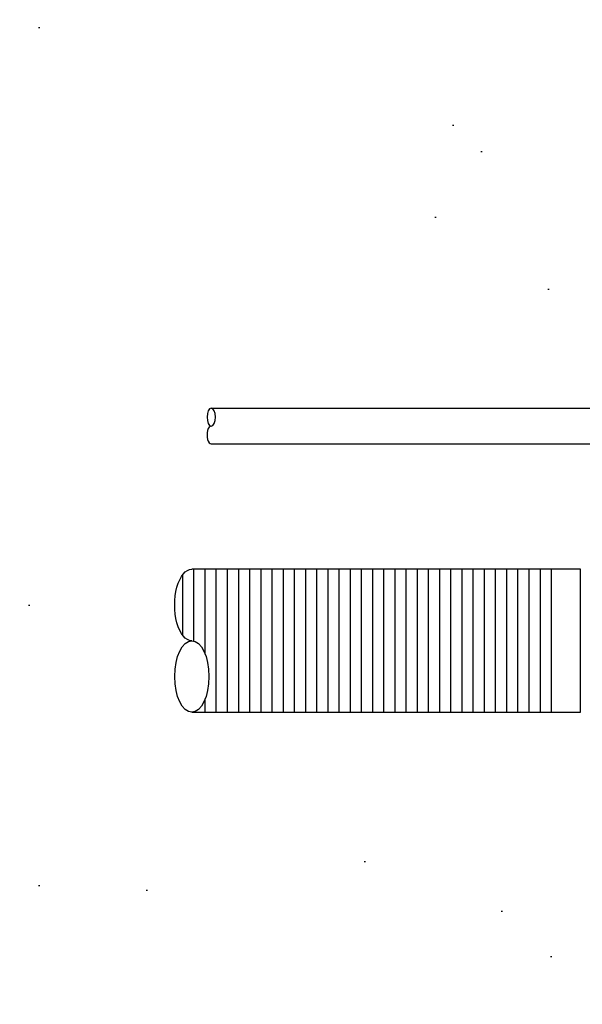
# Model space of a CAD drawing. Extents: x -169 to 7270, y -140 to 2984.
# Tile 127 of 256: x 1481 to 1496, y 355 to 382. Entities that reach past the tile are written whole.
import ezdxf

# ---------------------------------------------------------------- set-up
doc = ezdxf.new("R2010")
doc.units = 0
doc.header["$MEASUREMENT"] = 0
doc.header["$PDSIZE"] = 1
doc.layers.get('DEFPOINTS').update_dxf_attribs({"linetype": 'CONTINUOUS'})
for name, color, linetype in [('BOARDER-TXT', 2, 'CONTINUOUS'), ('CONDUIT', 2, 'CONTINUOUS'), ('DIM', 3, 'CONTINUOUS'), ('PEAGRAVEL-HATCH', 3, 'CONTINUOUS')]:
    doc.layers.add(name, color=color, linetype=linetype)
doc.styles.add('SIMPLEX', font='simplex')
doc.dimstyles.new('DIM64', dxfattribs={"dimscale": 64, "dimtxt": 0.09375, "dimasz": 0.09375, "dimexe": 0.0625, "dimexo": 0.0625, "dimgap": 0.046875, "dimtad": 1, "dimdec": 4, "dimzin": 3, "dimdsep": 46, "dimlunit": 4, "dimtxsty": 'SIMPLEX', "dimcen": 0, "dimclrd": 256, "dimclre": 256, "dimclrt": 256, "dimadec": 0, "dimazin": 0, "dimtfac": 1, "dimtdec": 4, "dimtmove": 0, "dimatfit": 3, "dimfxl": 1, "dimfrac": 2, "dimtolj": 1, "dimtzin": 0, "dimarcsym": 0})

# ---------------------------------------------------------------- blocks, each defined once
blk = doc.blocks.new('*D12')
at = {"layer": 'DEFPOINTS', "color": 0, "transparency": 16777216}
for p in [(1209.112, 420.007), (1245.616, 420.007), (1485.758, 353.507)]:
    blk.add_point(p, dxfattribs=at)
at = {"layer": 'DIM', "lineweight": -2, "transparency": 16777216}
for p, q in [((1241.616, 420.007), (1205.112, 420.007)), ((1209.112, 359.507), (1209.112, 414.007)), ((1481.758, 353.507), (1205.112, 353.507))]:
    blk.add_line(p, q, dxfattribs=at)
at = {"layer": 'DIM', "transparency": 16777216}
for points in [[(1208.112, 414.007), (1210.112, 414.007), (1209.112, 420.007)], [(1208.112, 359.507), (1210.112, 359.507), (1209.112, 353.507)]]:
    blk.add_solid(points, dxfattribs=at)
at = {"layer": 'DIM', "transparency": 16777216, "insert": (1202.541, 386.757), "char_height": 6, "attachment_point": 5, "rotation": 90, "style": 'SIMPLEX'}
blk.add_mtext('\\A1;60"', dxfattribs=at)
blk = doc.blocks.new('*D7')
at = {"layer": 'DEFPOINTS', "color": 0, "transparency": 16777216}
for p in [(2010, 414.289), (1374, 414.007), (1374, 136.516)]:
    blk.add_point(p, dxfattribs=at)
at = {"layer": 'DIM', "lineweight": -2, "transparency": 16777216}
for p, q in [((2010, 410.289), (2010, 132.516)), ((1374, 410.007), (1374, 132.516)), ((2004, 136.516), (1380, 136.516))]:
    blk.add_line(p, q, dxfattribs=at)
at = {"layer": 'DIM', "transparency": 16777216}
for points in [[(1380, 137.516), (1380, 135.516), (1374, 136.516)], [(2004, 137.516), (2004, 135.516), (2010, 136.516)]]:
    blk.add_solid(points, dxfattribs=at)
at = {"layer": 'DIM', "transparency": 16777216, "insert": (1692, 144.087), "char_height": 6, "attachment_point": 5, "style": 'SIMPLEX'}
blk.add_mtext('\\A1;53\'-0" (F.V. TANK SLAB)', dxfattribs=at)

msp = doc.modelspace()

# ---------------------------------------------------------------- hatches: boundary and pattern name
at = {"layer": 'BOARDER-TXT'}
h = msp.add_hatch(dxfattribs=at)
h.set_pattern_fill('ANSI31', color=256, scale=2.5, angle=225)
h.set_pattern_definition([(270, (863.56184, 3676.3079), (0.3125, -7e-17), [])])
h.paths.add_polyline_path([(1485.27561, 364.72255), (1485.26569, 364.71786), (1485.27062, 364.72042)])
h.paths.add_polyline_path([(1485.25582, 362.77726), (1485.26569, 362.77213), (1485.26073, 362.77448)])
h.paths.add_polyline_path([(1485.23624, 362.78883), (1485.246, 362.78283), (1485.24109, 362.78561)])
h.paths.add_polyline_path([(1485.27561, 362.76744), (1485.28557, 362.76319), (1485.28057, 362.76509)])
h.paths.add_polyline_path([(1485.35623, 364.74409), (1485.34607, 364.74297), (1485.35114, 364.74375)])
h.paths.add_polyline_path([(1485.29558, 362.75938), (1485.30562, 362.75601), (1485.30058, 362.75747)])
h.paths.add_polyline_path([(1485.33593, 364.74139), (1485.3258, 364.73937), (1485.33085, 364.7406)])
h.paths.add_polyline_path([(1485.3157, 362.75309), (1485.3258, 362.75062), (1485.32074, 362.75163)])
h.paths.add_polyline_path([(1485.3157, 364.73689), (1485.30562, 364.73397), (1485.31065, 364.73566)])
h.paths.add_polyline_path([(1485.33593, 362.7486), (1485.34607, 362.74702), (1485.34099, 362.74758)])
h.paths.add_polyline_path([(1485.29558, 364.73061), (1485.28557, 364.7268), (1485.29056, 364.72893)])
h.paths.add_polyline_path([(1495.61608, 362.74499), (1485.37657, 362.74499), (1485.38674, 362.74522), (1485.3969, 362.74589), (1485.40706, 362.74702), (1485.4172, 362.7486), (1485.42733, 362.75062), (1485.43743, 362.75309), (1485.44751, 362.75601), (1485.45755, 362.75938), (1485.46756, 362.76319), (1485.47752, 362.76744), (1485.48744, 362.77213), (1485.49731, 362.77726), (1485.50713, 362.78283), (1485.51689, 362.78883), (1485.52658, 362.79526), (1485.53621, 362.80212), (1485.54576, 362.8094), (1485.55524, 362.8171), (1485.56464, 362.82523), (1485.57395, 362.83376), (1485.58317, 362.84271), (1485.5923, 362.85207), (1485.60134, 362.86182), (1485.61027, 362.87198), (1485.6191, 362.88253), (1485.62781, 362.89346), (1485.63642, 362.90478), (1485.64491, 362.91648), (1485.65327, 362.92856), (1485.66151, 362.941), (1485.66963, 362.9538), (1485.67761, 362.96696), (1485.68546, 362.98047), (1485.69316, 362.99432), (1485.70073, 363.00851), (1485.70814, 363.02304), (1485.71541, 363.03789), (1485.72253, 363.05305), (1485.72949, 363.06853), (1485.73629, 363.08432), (1485.74293, 363.1004), (1485.7494, 363.11677), (1485.75571, 363.13343), (1485.76184, 363.15036), (1485.7678, 363.16756), (1485.77359, 363.18502), (1485.77919, 363.20273), (1485.78462, 363.22069), (1485.78986, 363.23888), (1485.79491, 363.2573), (1485.79978, 363.27594), (1485.80446, 363.29479), (1485.80894, 363.31384), (1485.81323, 363.33309), (1485.81732, 363.35253), (1485.82121, 363.37214), (1485.8249, 363.39192), (1485.82839, 363.41185), (1485.83168, 363.43194), (1485.83476, 363.45217), (1485.83764, 363.47253), (1485.8403, 363.49301), (1485.84276, 363.51361), (1485.84501, 363.53431), (1485.84705, 363.55511), (1485.84887, 363.57599), (1485.85049, 363.59695), (1485.85189, 363.61798), (1485.85307, 363.63906), (1485.85404, 363.66019), (1485.8548, 363.68135), (1485.85533, 363.70255), (1485.85566, 363.72377), (1485.85577, 363.74499), (1485.85566, 363.76622), (1485.85533, 363.78743), (1485.8548, 363.80863), (1485.85404, 363.8298), (1485.85307, 363.85093), (1485.85189, 363.87201), (1485.85049, 363.89304), (1485.84887, 363.91399), (1485.84705, 363.93488), (1485.84501, 363.95567), (1485.84276, 363.97637), (1485.8403, 363.99697), (1485.83764, 364.01745), (1485.83476, 364.03782), (1485.83168, 364.05804), (1485.82839, 364.07813), (1485.8249, 364.09807), (1485.82121, 364.11785), (1485.81732, 364.13746), (1485.81323, 364.15689), (1485.80894, 364.17614), (1485.80446, 364.1952), (1485.79978, 364.21405), (1485.79491, 364.23269), (1485.78986, 364.25111), (1485.78462, 364.2693), (1485.77919, 364.28726), (1485.77359, 364.30497), (1485.7678, 364.32243), (1485.76184, 364.33963), (1485.75571, 364.35656), (1485.7494, 364.37321), (1485.74293, 364.38959), (1485.73629, 364.40567), (1485.72949, 364.42145), (1485.72253, 364.43693), (1485.71541, 364.4521), (1485.70814, 364.46695), (1485.70073, 364.48147), (1485.69316, 364.49567), (1485.68546, 364.50952), (1485.67761, 364.52303), (1485.66963, 364.53619), (1485.66151, 364.54899), (1485.65327, 364.56143), (1485.64491, 364.5735), (1485.63642, 364.5852), (1485.62781, 364.59652), (1485.6191, 364.60746), (1485.61027, 364.61801), (1485.60134, 364.62816), (1485.5923, 364.63792), (1485.58317, 364.64727), (1485.57395, 364.65622), (1485.56464, 364.66476), (1485.55524, 364.67288), (1485.54576, 364.68059), (1485.53621, 364.68787), (1485.52658, 364.69473), (1485.51689, 364.70116), (1485.50713, 364.70716), (1485.49731, 364.71273), (1485.48744, 364.71786), (1485.47752, 364.72255), (1485.46756, 364.7268), (1485.45755, 364.73061), (1485.44751, 364.73397), (1485.43743, 364.73689), (1485.42733, 364.73937), (1485.4172, 364.74139), (1485.40706, 364.74297), (1485.3969, 364.74409), (1485.38674, 364.74477), (1485.37657, 364.74499), (1485.36639, 364.74477), (1485.36639, 364.74477), (1485.34099, 364.74758), (1485.32074, 364.75163), (1485.30058, 364.75747), (1485.28057, 364.76509), (1485.26073, 364.77448), (1485.24109, 364.78561), (1485.22655, 364.79526), (1485.21692, 364.80212), (1485.20737, 364.8094), (1485.19789, 364.8171), (1485.1885, 364.82523), (1485.17918, 364.83376), (1485.16996, 364.84271), (1485.16083, 364.85207), (1485.15179, 364.86182), (1485.14286, 364.87198), (1485.13404, 364.88253), (1485.12532, 364.89346), (1485.11671, 364.90478), (1485.10823, 364.91648), (1485.09986, 364.92856), (1485.09162, 364.941), (1485.0835, 364.9538), (1485.07552, 364.96696), (1485.06768, 364.98047), (1485.05997, 364.99432), (1485.05241, 365.00851), (1485.04499, 365.02304), (1485.03772, 365.03789), (1485.0306, 365.05305), (1485.02364, 365.06853), (1485.01684, 365.08432), (1485.0102, 365.1004), (1485.00373, 365.11677), (1484.99742, 365.13343), (1484.99129, 365.15036), (1484.98533, 365.16756), (1484.97954, 365.18502), (1484.97394, 365.20273), (1484.96851, 365.22069), (1484.96327, 365.23888), (1484.95822, 365.2573), (1484.95335, 365.27594), (1484.94868, 365.29479), (1484.94419, 365.31384), (1484.9399, 365.33309), (1484.93581, 365.35253), (1484.93192, 365.37214), (1484.92823, 365.39192), (1484.92474, 365.41185), (1484.92145, 365.43194), (1484.91837, 365.45217), (1484.91549, 365.47253), (1484.91283, 365.49301), (1484.91037, 365.51361), (1484.90812, 365.53431), (1484.90608, 365.55511), (1484.90426, 365.57599), (1484.90265, 365.59695), (1484.90125, 365.61798), (1484.90006, 365.63906), (1484.89909, 365.66019), (1484.89834, 365.68135), (1484.8978, 365.70255), (1484.89747, 365.72377), (1484.89737, 365.74499), (1484.89747, 365.76622), (1484.8978, 365.78743), (1484.89834, 365.80863), (1484.89909, 365.8298), (1484.90006, 365.85093), (1484.90125, 365.87201), (1484.90265, 365.89304), (1484.90426, 365.91399), (1484.90608, 365.93488), (1484.90812, 365.95567), (1484.91037, 365.97637), (1484.91283, 365.99697), (1484.91549, 366.01745), (1484.91837, 366.03782), (1484.92145, 366.05804), (1484.92474, 366.07813), (1484.92823, 366.09807), (1484.93192, 366.11785), (1484.93581, 366.13746), (1484.9399, 366.15689), (1484.94419, 366.17614), (1484.94868, 366.1952), (1484.95335, 366.21405), (1484.95822, 366.23269), (1484.96327, 366.25111), (1484.96851, 366.2693), (1484.97394, 366.28726), (1484.97954, 366.30497), (1484.98533, 366.32243), (1484.99129, 366.33963), (1484.99742, 366.35656), (1485.00373, 366.37321), (1485.0102, 366.38959), (1485.01684, 366.40567), (1485.02364, 366.42145), (1485.0306, 366.43693), (1485.03772, 366.4521), (1485.04499, 366.46695), (1485.05241, 366.48147), (1485.05997, 366.49567), (1485.06768, 366.50952), (1485.07552, 366.52303), (1485.0835, 366.53619), (1485.09162, 366.54899), (1485.09986, 366.56143), (1485.10823, 366.5735), (1485.11671, 366.5852), (1485.12532, 366.59652), (1485.13404, 366.60746), (1485.14286, 366.61801), (1485.15179, 366.62816), (1485.16083, 366.63792), (1485.16996, 366.64727), (1485.17918, 366.65622), (1485.1885, 366.66476), (1485.19789, 366.67288), (1485.20737, 366.68059), (1485.21692, 366.68787), (1485.22655, 366.69473), (1485.23624, 366.70116), (1485.246, 366.70716), (1485.25582, 366.71273), (1485.27062, 366.72042), (1485.29056, 366.72893), (1485.31065, 366.73566), (1485.33085, 366.7406), (1485.35114, 366.74375), (1485.36978, 366.74499), (1495.61608, 366.74499)])
h.paths.add_polyline_path([(1485.36639, 362.74522), (1485.37657, 362.74499), (1485.36436, 362.74499), (1485.35623, 362.74589)])
at = {"layer": 'PEAGRAVEL-HATCH'}
h = msp.add_hatch(dxfattribs=at)
h.set_pattern_fill('AR-SAND', color=256, scale=7.5, style=0)
h.set_pattern_definition([(37.5, (1420.25, 381.755), (-0.4725, 14.4512), [0, -11.4, 0, -12.75, 0, -12.1875]), (7.5, (1420.25, 381.755), (13.2733, 21.166), [0, -6.15, 0, -10.275, 0, -3.9375]), (327.5, (1411.025, 381.755), (23.356, 0.0424), [0, -3.75, 0, -13.5, 0, -17.625]), (317.5, (1411.025, 381.755), (22.546, 6.5826), [0, -1.875, 0, -8.85, 0, -10.125])])
edge = h.paths.add_edge_path()
edge.add_line((1505.01432, 405.97611), (1499.12406, 405.97611))
edge.add_line((1499.12406, 405.97611), (1498.93558, 405.97611))
edge.add_line((1498.93558, 405.97611), (1499.73114, 414.00736))
edge.add_line((1499.73114, 414.00736), (1418.31545, 414.00736))
edge.add_line((1418.31545, 414.00736), (1418.31545, 382.06986))
edge.add_line((1418.31545, 382.06986), (1420.25, 382.06986))
edge.add_line((1420.25, 382.06986), (1420.25, 381.75504))
edge.add_line((1420.25, 381.75504), (1499.55757, 381.75504))
edge.add_line((1499.55757, 381.75504), (1499.55757, 393.70049))
edge.add_arc((1501.25757, 393.70049), 1.7, 105.563139, 180, ccw=False)
edge.add_arc((1558.92828, 268.25983), 139.74129, 112.6955788, 114.5798006, ccw=False)
edge.add_line((1505.01122, 397.18065), (1505.01432, 405.97611))
h = msp.add_hatch(dxfattribs=at)
h.set_pattern_fill('AR-SAND', color=256, scale=7.5, style=0)
h.set_pattern_definition([(37.5, (1420.25, 357.757), (-0.4725, 14.4512), [0, -11.4, 0, -12.75, 0, -12.1875]), (7.5, (1420.25, 357.757), (13.2733, 21.166), [0, -6.15, 0, -10.275, 0, -3.9375]), (327.5, (1411.025, 357.757), (23.356, 0.0424), [0, -3.75, 0, -13.5, 0, -17.625]), (317.5, (1411.025, 357.757), (22.546, 6.5826), [0, -1.875, 0, -8.85, 0, -10.125])])
h.paths.add_polyline_path([(1484.10036, 381.75504), (1410, 381.75504), (1410, 357.75736), (1484.10036, 357.75736)])
h = msp.add_hatch(dxfattribs=at)
h.set_pattern_fill('AR-SAND', color=256, scale=7.5, style=0)
h.set_pattern_definition([(37.5, (1484.1, 357.757), (-0.4725, 14.451), [0, -11.4, 0, -12.75, 0, -12.1875]), (7.5, (1484.1, 357.757), (13.273, 21.166), [0, -6.15, 0, -10.275, 0, -3.9375]), (327.5, (1474.875, 357.757), (23.356, 0.0424), [0, -3.75, 0, -13.5, 0, -17.625]), (317.5, (1474.875, 357.757), (22.546, 6.583), [0, -1.875, 0, -8.85, 0, -10.125])])
edge = h.paths.add_edge_path()
edge.add_arc((1499.30757, 378.25504), 0.25, 270, 360)
edge.add_line((1499.55757, 378.25504), (1499.55757, 379.79145))
edge.add_line((1499.55757, 379.79145), (1499.42412, 379.79145))
edge.add_arc((1499.42412, 380.04145), 0.25, 180, 270, ccw=False)
edge.add_line((1499.17412, 380.04145), (1499.17412, 380.4398))
edge.add_line((1499.17412, 380.4398), (1498.43759, 381.75504))
edge.add_line((1498.43759, 381.75504), (1484.10036, 381.75504))
edge.add_line((1484.10036, 381.75504), (1484.10036, 357.75736))
edge.add_line((1484.10036, 357.75736), (1499.55757, 357.75736))
edge.add_line((1499.55757, 357.75736), (1499.55757, 358.75736))
edge.add_arc((1499.30757, 358.75736), 0.25, 0, 90)
edge.add_line((1499.30757, 359.00736), (1499.30757, 362.02247))
edge.add_line((1499.30757, 362.02247), (1498.81486, 362.02247))
edge.add_line((1498.81486, 362.02247), (1498.81486, 363.25997))
edge.add_line((1498.81486, 363.25997), (1497.79382, 363.25997))
edge.add_line((1497.79382, 363.25997), (1497.79382, 363.32184))
edge.add_line((1497.79382, 363.32184), (1497.73194, 363.32184))
edge.add_line((1497.73194, 363.32184), (1497.73194, 363.30204))
edge.add_line((1497.73194, 363.30204), (1497.23694, 363.30204))
edge.add_line((1497.23694, 363.30204), (1497.17507, 363.32184))
edge.add_line((1497.17507, 363.32184), (1497.17507, 363.25997))
edge.add_line((1497.17507, 363.25997), (1497.05132, 363.25997))
edge.add_line((1497.05132, 363.25997), (1497.05132, 363.32184))
edge.add_line((1497.05132, 363.32184), (1496.98944, 363.32184))
edge.add_line((1496.98944, 363.32184), (1496.98944, 363.30204))
edge.add_line((1496.98944, 363.30204), (1496.49444, 363.30204))
edge.add_line((1496.49444, 363.30204), (1496.43257, 363.32184))
edge.add_line((1496.43257, 363.32184), (1496.43257, 363.25997))
edge.add_line((1496.43257, 363.25997), (1496.30882, 363.25997))
edge.add_line((1496.30882, 363.25997), (1496.30882, 363.58028))
edge.add_line((1496.30882, 363.58028), (1485.89266, 363.58028))
edge.add_ellipse((1485.92121, 364.17528), major_axis=(0, -0.595), ratio=0.47920074, start_angle=180, end_angle=360, ccw=False)
edge.add_ellipse((1485.92121, 365.36528), major_axis=(0, -0.595), ratio=0.47920074, start_angle=-180, end_angle=0, ccw=False)
edge.add_line((1485.92121, 365.96028), (1496.30882, 365.96028))
edge.add_line((1496.30882, 365.96028), (1496.30882, 366.28059))
edge.add_line((1496.30882, 366.28059), (1496.44494, 366.28059))
edge.add_line((1496.44494, 366.28059), (1496.44494, 366.45419))
edge.add_arc((1496.47648, 366.45447), 0.03154, 90.524935, 180.524935, ccw=False)
edge.add_line((1496.47619, 366.48601), (1496.49481, 366.48601))
edge.add_arc((1496.49481, 366.50164), 0.01563, 269.998281, 347.402966)
edge.add_arc((1496.74194, 366.44641), 0.2376, 12.596713, 167.403307, ccw=False)
edge.add_arc((1496.98945, 366.49807), 0.01563, 179.401642, 294.702336)
edge.add_arc((1497.00741, 366.45447), 0.03154, 0.524935, 111.239353, ccw=False)
edge.add_line((1497.03894, 366.45476), (1497.03894, 366.28059))
edge.add_line((1497.03894, 366.28059), (1497.18744, 366.28059))
edge.add_line((1497.18744, 366.28059), (1497.18744, 366.45419))
edge.add_arc((1497.21898, 366.45447), 0.03154, 90.524935, 180.524935, ccw=False)
edge.add_line((1497.21869, 366.48601), (1497.23731, 366.48601))
edge.add_arc((1497.23731, 366.50164), 0.01562, 269.998281, 347.402966)
edge.add_arc((1497.48444, 366.44641), 0.2376, 12.596713, 167.403307, ccw=False)
edge.add_arc((1497.73195, 366.49807), 0.01562, 179.401642, 294.702336)
edge.add_arc((1497.74991, 366.45447), 0.03154, 0.524935, 111.239353, ccw=False)
edge.add_line((1497.78144, 366.45476), (1497.78144, 366.28059))
edge.add_line((1497.78144, 366.28059), (1498.81486, 366.28059))
edge.add_line((1498.81486, 366.28059), (1498.81486, 367.51809))
edge.add_line((1498.81486, 367.51809), (1499.30757, 367.51809))
edge.add_line((1499.30757, 367.51809), (1499.30757, 368.5069))
edge.add_line((1499.30757, 368.5069), (1498.68882, 368.5069))
edge.add_line((1498.68882, 368.5069), (1498.68882, 369.40409))
edge.add_line((1498.68882, 369.40409), (1498.56507, 369.40409))
edge.add_line((1498.56507, 369.40409), (1498.56507, 369.81698))
edge.add_line((1498.56507, 369.81698), (1498.05443, 369.85268))
edge.add_line((1498.05443, 369.85268), (1498.05443, 369.91456))
edge.add_line((1498.05443, 369.91456), (1497.99255, 369.91456))
edge.add_line((1497.99255, 369.91456), (1497.99255, 369.89872))
edge.add_line((1497.99255, 369.89872), (1497.49755, 369.89872))
edge.add_line((1497.49755, 369.89872), (1497.43568, 369.91456))
edge.add_line((1497.43568, 369.91456), (1497.43568, 369.85268))
edge.add_line((1497.43568, 369.85268), (1497.31193, 369.85268))
edge.add_line((1497.31193, 369.85268), (1497.31193, 370.24987))
edge.add_line((1497.31193, 370.24987), (1485.90435, 370.24987))
edge.add_ellipse((1485.92121, 370.49987), major_axis=(0, -0.25), ratio=0.47920074, start_angle=180, end_angle=360, ccw=False)
edge.add_ellipse((1485.92121, 370.99987), major_axis=(0, 0.25), ratio=0.47920074, start_angle=0, end_angle=180)
edge.add_ellipse((1485.92121, 370.99987), major_axis=(0, 0.25), ratio=0.47920074, start_angle=180, end_angle=360)
edge.add_line((1485.93806, 371.24987), (1497.31193, 371.24987))
edge.add_line((1497.31193, 371.24987), (1497.31193, 371.64706))
edge.add_line((1497.31193, 371.64706), (1497.44805, 371.64706))
edge.add_line((1497.44805, 371.64706), (1497.44805, 371.8167))
edge.add_arc((1497.47959, 371.81698), 0.03154, 90.525794, 180.525794, ccw=False)
edge.add_line((1497.4793, 371.84852), (1497.49854, 371.84852))
edge.add_arc((1497.49854, 371.86337), 0.01485, 270, 347.544043)
edge.add_arc((1497.74505, 371.80892), 0.2376, 12.455772, 167.544151, ccw=False)
edge.add_arc((1497.99189, 371.85944), 0.01485, 177.174659, 296.785729)
edge.add_arc((1498.01051, 371.81698), 0.03154, 0.525422, 112.222818, ccw=False)
edge.add_line((1498.04205, 371.81727), (1498.04205, 371.64619))
edge.add_line((1498.04205, 371.64619), (1498.56507, 371.68277))
edge.add_line((1498.56507, 371.68277), (1498.56507, 372.09565))
edge.add_line((1498.56507, 372.09565), (1498.68882, 372.09565))
edge.add_line((1498.68882, 372.09565), (1498.68882, 372.99284))
edge.add_line((1498.68882, 372.99284), (1499.30757, 372.99284))
edge.add_line((1499.30757, 372.99284), (1499.30757, 378.00504))
h = msp.add_hatch(dxfattribs=at)
h.set_pattern_fill('AR-SAND', color=256, scale=7.5, style=0)
h.set_pattern_definition([(37.5, (1420.25, 351.507), (-0.4725, 14.4512), [0, -11.4, 0, -12.75, 0, -12.1875]), (7.5, (1420.25, 351.507), (13.2733, 21.166), [0, -6.15, 0, -10.275, 0, -3.9375]), (327.5, (1411.025, 351.507), (23.356, 0.0424), [0, -3.75, 0, -13.5, 0, -17.625]), (317.5, (1411.025, 351.507), (22.546, 6.5826), [0, -1.875, 0, -8.85, 0, -10.125])])
h.paths.add_polyline_path([(1499.55755, 355.79377), (1499.4241, 355.79377, -0.41421356), (1499.1741, 356.04377), (1499.1741, 356.44212), (1498.43757, 357.75736), (1420.25, 357.75736), (1420.25, 353.50736), (1488.25755, 353.50736), (1490.75755, 353.50736), (1491.75755, 351.50736), (1499.55755, 351.50736)])

# ---------------------------------------------------------------- linework, layer by layer
at = {"layer": 'BOARDER-TXT'}
msp.add_lwpolyline([(1485.37657, 362.74499), (1496.24931, 362.74499), (1496.24931, 366.74499), (1485.37657, 366.74499)], dxfattribs=at)
at = {"layer": 'CONDUIT'}
for p, q in [((1485.92121, 371.24987), (1497.31193, 371.24987)), ((1485.92121, 370.24987), (1497.31193, 370.24987))]:
    msp.add_line(p, q, dxfattribs=at)
at = {"layer": 'CONDUIT', "extrusion": (0, 0, -1)}
msp.add_ellipse((1485.92121, 370.99987), major_axis=(0, 0.25), ratio=0.47920074, dxfattribs=at)
at = {"layer": 'CONDUIT'}
msp.add_ellipse((1485.92121, 370.49987), major_axis=(0, -0.25), ratio=0.47920074, start_param=3.14159265, end_param=6.28318531, dxfattribs=at)
at = {"layer": 'CONDUIT', "extrusion": (0, 0, -1)}
msp.add_ellipse((1485.37657, 365.74499), major_axis=(0, 1), ratio=0.47920074, start_param=3.14159265, end_param=6.28318531, dxfattribs=at)
at = {"layer": 'CONDUIT'}
msp.add_ellipse((1485.37657, 363.74499), major_axis=(0, -1), ratio=0.47920074, dxfattribs=at)

# ---------------------------------------------------------------- dimensions: what is measured, and where the dimension line sits
at = {"layer": 'DIM'}
for base, p1, p2, angle, text, picture, middle in [((1209.11242, 420.00736), (1485.75755, 353.50736), (1245.6164, 420.00736), 90, '60"', '*D12', (1202.54099, 386.75736)), ((1374, 136.51592), (2010, 414.28861), (1374, 414.00736), 180, '<> (F.V. TANK SLAB)', '*D7', (1692, 144.08735))]:
    dim = msp.add_linear_dim(base=base, p1=p1, p2=p2, angle=angle, text=text, dimstyle='DIM64', dxfattribs=at)
    dim.commit()
    dim.dimension.update_dxf_attribs({"geometry": picture, "text_midpoint": middle})

doc.saveas('drawing.dxf')
